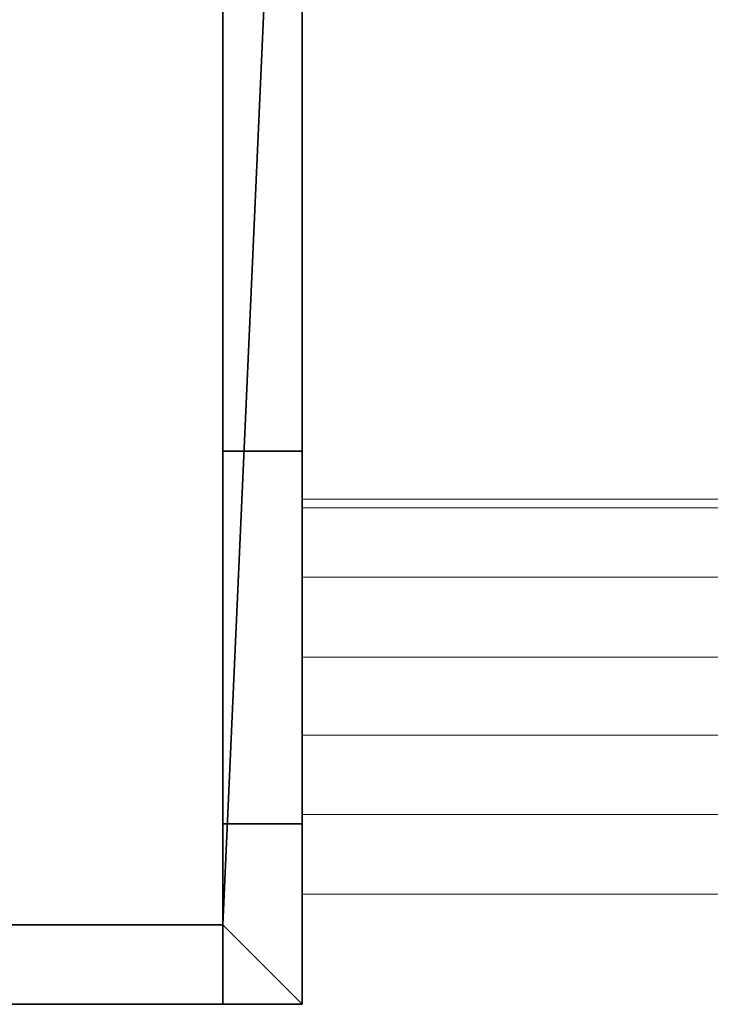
# Model space of a CAD drawing. Header units: metres. Extents: x -27.7 to 22.8, y -35.2 to -9.3.
# Tile 2 of 256: x -18.3 to -15.2, y -34.6 to -30.2. Entities that reach past the tile are written whole.
import ezdxf

# ---------------------------------------------------------------- set-up
doc = ezdxf.new("R2010")
doc.units = ezdxf.units.M
doc.layers.add('A-WALL', color=113, linetype='Continuous', lineweight=50)
doc.layers.add('S-STRS', color=31, linetype='Continuous', lineweight=30)

# ---------------------------------------------------------------- blocks, each defined once
blk = doc.blocks.new('Escalier coulé sur place - ___-411853-_3D_')
at = {"layer": 'S-STRS', "lineweight": 18}
mesh = blk.add_polyface(dxfattribs=at)
corners = [(-13.8454, -29.4727, -2.5795), (-17.0551, -29.4727, -2.5795), (-17.0551, -29.8626, -2.5795), (-17.0551, -32.3622, -2.5795), (-13.8454, -32.3622, -2.5795), (-13.8454, -29.8626, -2.5795)]
mesh.append_faces([[corners[k] for k in face] for face in [(3, 4, 5, 2), (0, 1, 2, 5)]], dxfattribs={"vtx2": -1})
mesh = blk.add_polyface(dxfattribs=at)
corners = [(-17.0551, -29.4727, -2.5795), (-17.0551, -29.4727, -2.7225), (-17.0551, -29.4727, -2.9385), (-17.0551, -29.8626, -2.7795), (-17.0551, -32.3622, -2.7795), (-17.0551, -32.3622, -2.5795), (-17.0551, -29.8626, -2.5795)]
mesh.append_faces([[corners[k] for k in face] for face in [(5, 6, 3, 4)]], dxfattribs={"vtx1": -1})
mesh.append_faces([[corners[k] for k in face] for face in [(6, 0, 1)]], dxfattribs={"vtx2": -1})
mesh.append_faces([[corners[k] for k in face] for face in [(1, 2, 3, 6)]], dxfattribs={"vtx2": -1, "vtx3": -1})
mesh = blk.add_polyface(dxfattribs=at)
corners = [(-17.0551, -29.8626, -2.7795), (-13.8454, -29.8626, -2.7795), (-13.8454, -32.3622, -2.7795), (-13.8454, -32.4007, -2.7795), (-17.0551, -32.4007, -2.7795), (-17.0551, -32.3622, -2.7795)]
mesh.append_faces([[corners[k] for k in face] for face in [(0, 1, 2, 5), (3, 4, 5, 2)]], dxfattribs={"vtx2": -1})
mesh = blk.add_polyface(dxfattribs=at)
corners = [(-13.8454, -32.3622, -2.4364), (-17.0551, -32.3622, -2.4364), (-17.0551, -32.4007, -2.4364), (-17.0551, -32.715, -2.4364), (-13.8454, -32.715, -2.4364), (-13.8454, -32.4007, -2.4364)]
mesh.append_faces([[corners[k] for k in face] for face in [(1, 2, 5, 0)]], dxfattribs={"vtx1": -1})
mesh.append_faces([[corners[k] for k in face] for face in [(3, 4, 5, 2)]], dxfattribs={"vtx2": -1})
mesh = blk.add_polyface(dxfattribs=at)
corners = [(-17.0551, -32.3622, -2.5795), (-17.0551, -32.3622, -2.4364), (-13.8454, -32.3622, -2.4364), (-13.8454, -32.3622, -2.5795)]
mesh.append_faces([[corners[k] for k in face] for face in [(0, 1, 2, 3)]])
mesh = blk.add_polyface(dxfattribs=at)
corners = [(-17.0551, -32.3622, -2.4364), (-17.0551, -32.3622, -2.5795), (-17.0551, -32.3622, -2.7795), (-17.0551, -32.4007, -2.7795), (-17.0551, -32.715, -2.6535), (-17.0551, -32.715, -2.4364), (-17.0551, -32.4007, -2.4364)]
mesh.append_faces([[corners[k] for k in face] for face in [(5, 6, 4)]], dxfattribs={"vtx1": -1})
mesh.append_faces([[corners[k] for k in face] for face in [(6, 0, 1, 4)]], dxfattribs={"vtx2": -1, "vtx3": -1})
mesh.append_faces([[corners[k] for k in face] for face in [(1, 2, 3, 4)]], dxfattribs={"vtx3": -1})
mesh = blk.add_polyface(dxfattribs=at)
corners = [(-17.0551, -32.4007, -2.7795), (-13.8454, -32.4007, -2.7795), (-13.8454, -32.715, -2.6535), (-13.8454, -33.0777, -2.5082), (-13.8454, -33.4305, -2.3669), (-13.8454, -33.7904, -2.2227), (-13.8454, -34.1503, -2.0785), (-17.0551, -34.1503, -2.0785), (-17.0551, -33.7904, -2.2227), (-17.0551, -33.4305, -2.3669), (-17.0551, -33.0777, -2.5082), (-17.0551, -32.715, -2.6535)]
mesh.append_faces([[corners[k] for k in face] for face in [(5, 8, 9, 4)]], dxfattribs={"vtx0": -1, "vtx2": -1})
mesh.append_faces([[corners[k] for k in face] for face in [(10, 11, 2, 3), (9, 10, 3, 4)]], dxfattribs={"vtx1": -1, "vtx3": -1})
mesh.append_faces([[corners[k] for k in face] for face in [(6, 7, 8, 5)]], dxfattribs={"vtx2": -1})
mesh.append_faces([[corners[k] for k in face] for face in [(11, 0, 1, 2)]], dxfattribs={"vtx3": -1})
mesh = blk.add_polyface(dxfattribs=at)
corners = [(-13.8454, -32.715, -2.2934), (-17.0551, -32.715, -2.2934), (-17.0551, -33.0777, -2.2934), (-13.8454, -33.0777, -2.2934)]
mesh.append_faces([[corners[k] for k in face] for face in [(0, 1, 2, 3)]])
mesh = blk.add_polyface(dxfattribs=at)
corners = [(-17.0551, -32.715, -2.4364), (-17.0551, -32.715, -2.2934), (-13.8454, -32.715, -2.2934), (-13.8454, -32.715, -2.4364)]
mesh.append_faces([[corners[k] for k in face] for face in [(0, 1, 2, 3)]])
mesh = blk.add_polyface(dxfattribs=at)
corners = [(-17.0551, -33.0777, -2.2934), (-17.0551, -32.715, -2.2934), (-17.0551, -32.715, -2.4364), (-17.0551, -32.715, -2.6535), (-17.0551, -33.0777, -2.5082)]
mesh.append_faces([[corners[k] for k in face] for face in [(0, 1, 2)]], dxfattribs={"vtx2": -1})
mesh.append_faces([[corners[k] for k in face] for face in [(2, 3, 4, 0)]], dxfattribs={"vtx3": -1})
mesh = blk.add_polyface(dxfattribs=at)
corners = [(-13.8454, -33.0777, -2.1503), (-17.0551, -33.0777, -2.1503), (-17.0551, -33.4305, -2.1503), (-13.8454, -33.4305, -2.1503)]
mesh.append_faces([[corners[k] for k in face] for face in [(0, 1, 2, 3)]])
mesh = blk.add_polyface(dxfattribs=at)
corners = [(-17.0551, -33.0777, -2.2934), (-17.0551, -33.0777, -2.1503), (-13.8454, -33.0777, -2.1503), (-13.8454, -33.0777, -2.2934)]
mesh.append_faces([[corners[k] for k in face] for face in [(0, 1, 2, 3)]])
mesh = blk.add_polyface(dxfattribs=at)
corners = [(-17.0551, -33.4305, -2.1503), (-17.0551, -33.0777, -2.1503), (-17.0551, -33.0777, -2.2934), (-17.0551, -33.0777, -2.5082), (-17.0551, -33.4305, -2.3669)]
mesh.append_faces([[corners[k] for k in face] for face in [(0, 1, 2)]], dxfattribs={"vtx2": -1})
mesh.append_faces([[corners[k] for k in face] for face in [(2, 3, 4, 0)]], dxfattribs={"vtx3": -1})
mesh = blk.add_polyface(dxfattribs=at)
corners = [(-13.8454, -33.4305, -2.0073), (-17.0551, -33.4305, -2.0073), (-17.0551, -33.7904, -2.0073), (-13.8454, -33.7904, -2.0073)]
mesh.append_faces([[corners[k] for k in face] for face in [(0, 1, 2, 3)]])
mesh = blk.add_polyface(dxfattribs=at)
corners = [(-17.0551, -33.4305, -2.1503), (-17.0551, -33.4305, -2.0073), (-13.8454, -33.4305, -2.0073), (-13.8454, -33.4305, -2.1503)]
mesh.append_faces([[corners[k] for k in face] for face in [(0, 1, 2, 3)]])
mesh = blk.add_polyface(dxfattribs=at)
corners = [(-17.0551, -33.7904, -2.0073), (-17.0551, -33.4305, -2.0073), (-17.0551, -33.4305, -2.1503), (-17.0551, -33.4305, -2.3669), (-17.0551, -33.7904, -2.2227)]
mesh.append_faces([[corners[k] for k in face] for face in [(0, 1, 2)]], dxfattribs={"vtx2": -1})
mesh.append_faces([[corners[k] for k in face] for face in [(2, 3, 4, 0)]], dxfattribs={"vtx3": -1})
mesh = blk.add_polyface(dxfattribs=at)
corners = [(-13.8454, -33.7904, -1.8642), (-17.0551, -33.7904, -1.8642), (-17.0551, -34.1503, -1.8642), (-13.8454, -34.1503, -1.8642)]
mesh.append_faces([[corners[k] for k in face] for face in [(0, 1, 2, 3)]])
mesh = blk.add_polyface(dxfattribs=at)
corners = [(-17.0551, -33.7904, -2.0073), (-17.0551, -33.7904, -1.8642), (-13.8454, -33.7904, -1.8642), (-13.8454, -33.7904, -2.0073)]
mesh.append_faces([[corners[k] for k in face] for face in [(0, 1, 2, 3)]])
mesh = blk.add_polyface(dxfattribs=at)
corners = [(-17.0551, -34.1503, -1.8642), (-17.0551, -33.7904, -1.8642), (-17.0551, -33.7904, -2.0073), (-17.0551, -33.7904, -2.2227), (-17.0551, -34.1503, -2.0785)]
mesh.append_faces([[corners[k] for k in face] for face in [(0, 1, 2)]], dxfattribs={"vtx2": -1})
mesh.append_faces([[corners[k] for k in face] for face in [(2, 3, 4, 0)]], dxfattribs={"vtx3": -1})
mesh = blk.add_polyface(dxfattribs=at)
corners = [(-17.0551, -34.1503, -1.8642), (-17.0551, -34.1503, -2.0785), (-13.8454, -34.1503, -2.0785), (-13.8454, -34.1503, -1.8642)]
mesh.append_faces([[corners[k] for k in face] for face in [(0, 1, 2, 3)]])

msp = doc.modelspace()

# ---------------------------------------------------------------- block references
at = {"layer": 'S-STRS', "lineweight": 18}
msp.add_blockref('Escalier coulé sur place - ___-411853-_3D_', (0, 0), dxfattribs=at)

# ---------------------------------------------------------------- meshes
at = {"color": 253, "lineweight": 18}
mesh = msp.add_polyface(dxfattribs=at)
corners = [(-13.8454, -29.4727, -2.5795), (-17.0551, -29.4727, -2.5795), (-17.0551, -29.8626, -2.5795), (-17.0551, -32.3622, -2.5795), (-13.8454, -32.3622, -2.5795), (-13.8454, -29.8626, -2.5795)]
mesh.append_faces([[corners[k] for k in face] for face in [(3, 4, 5, 2), (0, 1, 2, 5)]], dxfattribs={"vtx2": -1, "color": 253})
mesh = msp.add_polyface(dxfattribs=at)
corners = [(-17.0551, -29.4727, -2.5795), (-17.0551, -29.4727, -2.7225), (-17.0551, -29.4727, -2.9385), (-17.0551, -29.8626, -2.7795), (-17.0551, -32.3622, -2.7795), (-17.0551, -32.3622, -2.5795), (-17.0551, -29.8626, -2.5795)]
mesh.append_faces([[corners[k] for k in face] for face in [(5, 6, 3, 4)]], dxfattribs={"vtx1": -1, "color": 253})
mesh.append_faces([[corners[k] for k in face] for face in [(6, 0, 1)]], dxfattribs={"vtx2": -1, "color": 253})
mesh.append_faces([[corners[k] for k in face] for face in [(1, 2, 3, 6)]], dxfattribs={"vtx2": -1, "vtx3": -1, "color": 253})
mesh = msp.add_polyface(dxfattribs=at)
corners = [(-17.0551, -29.8626, -2.7795), (-13.8454, -29.8626, -2.7795), (-13.8454, -32.3622, -2.7795), (-13.8454, -32.4007, -2.7795), (-17.0551, -32.4007, -2.7795), (-17.0551, -32.3622, -2.7795)]
mesh.append_faces([[corners[k] for k in face] for face in [(0, 1, 2, 5), (3, 4, 5, 2)]], dxfattribs={"vtx2": -1, "color": 253})
mesh = msp.add_polyface(dxfattribs=at)
corners = [(-13.8454, -32.3622, -2.4364), (-17.0551, -32.3622, -2.4364), (-17.0551, -32.4007, -2.4364), (-17.0551, -32.715, -2.4364), (-13.8454, -32.715, -2.4364), (-13.8454, -32.4007, -2.4364)]
mesh.append_faces([[corners[k] for k in face] for face in [(1, 2, 5, 0)]], dxfattribs={"vtx1": -1, "color": 253})
mesh.append_faces([[corners[k] for k in face] for face in [(3, 4, 5, 2)]], dxfattribs={"vtx2": -1, "color": 253})
mesh = msp.add_polyface(dxfattribs=at)
corners = [(-17.0551, -32.3622, -2.5795), (-17.0551, -32.3622, -2.4364), (-13.8454, -32.3622, -2.4364), (-13.8454, -32.3622, -2.5795)]
mesh.append_faces([[corners[k] for k in face] for face in [(0, 1, 2, 3)]], dxfattribs={"color": 253})
mesh = msp.add_polyface(dxfattribs=at)
corners = [(-17.0551, -32.3622, -2.4364), (-17.0551, -32.3622, -2.5795), (-17.0551, -32.3622, -2.7795), (-17.0551, -32.4007, -2.7795), (-17.0551, -32.715, -2.6535), (-17.0551, -32.715, -2.4364), (-17.0551, -32.4007, -2.4364)]
mesh.append_faces([[corners[k] for k in face] for face in [(5, 6, 4)]], dxfattribs={"vtx1": -1, "color": 253})
mesh.append_faces([[corners[k] for k in face] for face in [(6, 0, 1, 4)]], dxfattribs={"vtx2": -1, "vtx3": -1, "color": 253})
mesh.append_faces([[corners[k] for k in face] for face in [(1, 2, 3, 4)]], dxfattribs={"vtx3": -1, "color": 253})
mesh = msp.add_polyface(dxfattribs=at)
corners = [(-17.0551, -32.4007, -2.7795), (-13.8454, -32.4007, -2.7795), (-13.8454, -32.715, -2.6535), (-13.8454, -33.0777, -2.5082), (-13.8454, -33.4305, -2.3669), (-13.8454, -33.7904, -2.2227), (-13.8454, -34.1503, -2.0785), (-17.0551, -34.1503, -2.0785), (-17.0551, -33.7904, -2.2227), (-17.0551, -33.4305, -2.3669), (-17.0551, -33.0777, -2.5082), (-17.0551, -32.715, -2.6535)]
mesh.append_faces([[corners[k] for k in face] for face in [(5, 8, 9, 4)]], dxfattribs={"vtx0": -1, "vtx2": -1, "color": 253})
mesh.append_faces([[corners[k] for k in face] for face in [(10, 11, 2, 3), (9, 10, 3, 4)]], dxfattribs={"vtx1": -1, "vtx3": -1, "color": 253})
mesh.append_faces([[corners[k] for k in face] for face in [(6, 7, 8, 5)]], dxfattribs={"vtx2": -1, "color": 253})
mesh.append_faces([[corners[k] for k in face] for face in [(11, 0, 1, 2)]], dxfattribs={"vtx3": -1, "color": 253})
mesh = msp.add_polyface(dxfattribs=at)
corners = [(-13.8454, -32.715, -2.2934), (-17.0551, -32.715, -2.2934), (-17.0551, -33.0777, -2.2934), (-13.8454, -33.0777, -2.2934)]
mesh.append_faces([[corners[k] for k in face] for face in [(0, 1, 2, 3)]], dxfattribs={"color": 253})
mesh = msp.add_polyface(dxfattribs=at)
corners = [(-17.0551, -32.715, -2.4364), (-17.0551, -32.715, -2.2934), (-13.8454, -32.715, -2.2934), (-13.8454, -32.715, -2.4364)]
mesh.append_faces([[corners[k] for k in face] for face in [(0, 1, 2, 3)]], dxfattribs={"color": 253})
mesh = msp.add_polyface(dxfattribs=at)
corners = [(-17.0551, -33.0777, -2.2934), (-17.0551, -32.715, -2.2934), (-17.0551, -32.715, -2.4364), (-17.0551, -32.715, -2.6535), (-17.0551, -33.0777, -2.5082)]
mesh.append_faces([[corners[k] for k in face] for face in [(0, 1, 2)]], dxfattribs={"vtx2": -1, "color": 253})
mesh.append_faces([[corners[k] for k in face] for face in [(2, 3, 4, 0)]], dxfattribs={"vtx3": -1, "color": 253})
mesh = msp.add_polyface(dxfattribs=at)
corners = [(-13.8454, -33.0777, -2.1503), (-17.0551, -33.0777, -2.1503), (-17.0551, -33.4305, -2.1503), (-13.8454, -33.4305, -2.1503)]
mesh.append_faces([[corners[k] for k in face] for face in [(0, 1, 2, 3)]], dxfattribs={"color": 253})
mesh = msp.add_polyface(dxfattribs=at)
corners = [(-17.0551, -33.0777, -2.2934), (-17.0551, -33.0777, -2.1503), (-13.8454, -33.0777, -2.1503), (-13.8454, -33.0777, -2.2934)]
mesh.append_faces([[corners[k] for k in face] for face in [(0, 1, 2, 3)]], dxfattribs={"color": 253})
mesh = msp.add_polyface(dxfattribs=at)
corners = [(-17.0551, -33.4305, -2.1503), (-17.0551, -33.0777, -2.1503), (-17.0551, -33.0777, -2.2934), (-17.0551, -33.0777, -2.5082), (-17.0551, -33.4305, -2.3669)]
mesh.append_faces([[corners[k] for k in face] for face in [(0, 1, 2)]], dxfattribs={"vtx2": -1, "color": 253})
mesh.append_faces([[corners[k] for k in face] for face in [(2, 3, 4, 0)]], dxfattribs={"vtx3": -1, "color": 253})
mesh = msp.add_polyface(dxfattribs=at)
corners = [(-13.8454, -33.4305, -2.0073), (-17.0551, -33.4305, -2.0073), (-17.0551, -33.7904, -2.0073), (-13.8454, -33.7904, -2.0073)]
mesh.append_faces([[corners[k] for k in face] for face in [(0, 1, 2, 3)]], dxfattribs={"color": 253})
mesh = msp.add_polyface(dxfattribs=at)
corners = [(-17.0551, -33.4305, -2.1503), (-17.0551, -33.4305, -2.0073), (-13.8454, -33.4305, -2.0073), (-13.8454, -33.4305, -2.1503)]
mesh.append_faces([[corners[k] for k in face] for face in [(0, 1, 2, 3)]], dxfattribs={"color": 253})
mesh = msp.add_polyface(dxfattribs=at)
corners = [(-17.0551, -33.7904, -2.0073), (-17.0551, -33.4305, -2.0073), (-17.0551, -33.4305, -2.1503), (-17.0551, -33.4305, -2.3669), (-17.0551, -33.7904, -2.2227)]
mesh.append_faces([[corners[k] for k in face] for face in [(0, 1, 2)]], dxfattribs={"vtx2": -1, "color": 253})
mesh.append_faces([[corners[k] for k in face] for face in [(2, 3, 4, 0)]], dxfattribs={"vtx3": -1, "color": 253})
mesh = msp.add_polyface(dxfattribs=at)
corners = [(-13.8454, -33.7904, -1.8642), (-17.0551, -33.7904, -1.8642), (-17.0551, -34.1503, -1.8642), (-13.8454, -34.1503, -1.8642)]
mesh.append_faces([[corners[k] for k in face] for face in [(0, 1, 2, 3)]], dxfattribs={"color": 253})
mesh = msp.add_polyface(dxfattribs=at)
corners = [(-17.0551, -33.7904, -2.0073), (-17.0551, -33.7904, -1.8642), (-13.8454, -33.7904, -1.8642), (-13.8454, -33.7904, -2.0073)]
mesh.append_faces([[corners[k] for k in face] for face in [(0, 1, 2, 3)]], dxfattribs={"color": 253})
mesh = msp.add_polyface(dxfattribs=at)
corners = [(-17.0551, -34.1503, -1.8642), (-17.0551, -33.7904, -1.8642), (-17.0551, -33.7904, -2.0073), (-17.0551, -33.7904, -2.2227), (-17.0551, -34.1503, -2.0785)]
mesh.append_faces([[corners[k] for k in face] for face in [(0, 1, 2)]], dxfattribs={"vtx2": -1, "color": 253})
mesh.append_faces([[corners[k] for k in face] for face in [(2, 3, 4, 0)]], dxfattribs={"vtx3": -1, "color": 253})
mesh = msp.add_polyface(dxfattribs=at)
corners = [(-17.0551, -34.1503, -1.8642), (-17.0551, -34.1503, -2.0785), (-13.8454, -34.1503, -2.0785), (-13.8454, -34.1503, -1.8642)]
mesh.append_faces([[corners[k] for k in face] for face in [(0, 1, 2, 3)]], dxfattribs={"color": 253})
at = {"layer": 'A-WALL', "lineweight": 25}
mesh = msp.add_polyface(dxfattribs=at)
corners = [(-17.4151, -34.6492, -4.01), (-17.4151, -34.6492, -1.3458), (-17.4151, -34.2892, -1.3458), (-17.4151, -33.8312, -1.3458), (-17.4151, -33.8312, -1.7788), (-17.4151, -32.1446, -2.4602), (-17.4151, -32.1446, -2.5795), (-17.4151, -29.9886, -2.5795), (-17.4151, -29.9886, -2.516), (-17.4151, -29.4656, -2.516), (-17.4151, -26.2622, -3.8758), (-17.4151, -26.2622, -4.01), (-17.4151, -34.2892, -4.01)]
mesh.append_faces([[corners[k] for k in face] for face in [(12, 6, 7, 11)]], dxfattribs={"vtx0": -1, "vtx2": -1})
mesh.append_faces([[corners[k] for k in face] for face in [(4, 12, 0, 1)]], dxfattribs={"vtx0": -1, "vtx3": -1})
mesh.append_faces([[corners[k] for k in face] for face in [(7, 8, 9), (2, 3, 4, 1)]], dxfattribs={"vtx2": -1})
mesh.append_faces([[corners[k] for k in face] for face in [(9, 10, 11, 7), (4, 5, 6, 12)]], dxfattribs={"vtx2": -1, "vtx3": -1})
mesh = msp.add_polyface(dxfattribs=at)
corners = [(-17.0551, -26.2622, -4.01), (-17.0551, -34.6492, -4.01), (-17.4151, -34.6492, -4.01), (-17.4151, -34.2892, -4.01), (-17.4151, -26.2622, -4.01)]
mesh.append_faces([[corners[k] for k in face] for face in [(3, 0, 1, 2)]], dxfattribs={"vtx0": -1})
mesh.append_faces([[corners[k] for k in face] for face in [(3, 4, 0)]], dxfattribs={"vtx2": -1})
mesh = msp.add_polyface(dxfattribs=at)
corners = [(-17.0551, -34.6492, -4.01), (-17.0551, -26.2622, -4.01), (-17.0551, -26.2622, -3.8758), (-17.0551, -29.4656, -2.516), (-17.0551, -29.9886, -2.516), (-17.0551, -29.9886, -2.5795), (-17.0551, -32.1446, -2.5795), (-17.0551, -32.1446, -2.4602), (-17.0551, -33.8312, -1.7788), (-17.0551, -33.8312, -1.3458), (-17.0551, -34.6492, -1.3458)]
mesh.append_faces([[corners[k] for k in face] for face in [(3, 5, 1, 2)]], dxfattribs={"vtx0": -1, "vtx1": -1})
mesh.append_faces([[corners[k] for k in face] for face in [(4, 5, 3)]], dxfattribs={"vtx1": -1})
mesh.append_faces([[corners[k] for k in face] for face in [(5, 6, 0, 1)]], dxfattribs={"vtx1": -1, "vtx3": -1})
mesh.append_faces([[corners[k] for k in face] for face in [(6, 7, 8, 0)]], dxfattribs={"vtx2": -1, "vtx3": -1})
mesh.append_faces([[corners[k] for k in face] for face in [(8, 9, 10, 0)]], dxfattribs={"vtx3": -1})
mesh = msp.add_polyface(dxfattribs=at)
corners = [(-17.0551, -32.1446, -2.5795), (-17.0551, -29.9886, -2.5795), (-17.4151, -29.9886, -2.5795), (-17.4151, -32.1446, -2.5795)]
mesh.append_faces([[corners[k] for k in face] for face in [(0, 1, 2, 3)]])
mesh = msp.add_polyface(dxfattribs=at)
corners = [(-17.0551, -32.1446, -2.5795), (-17.4151, -32.1446, -2.5795), (-17.4151, -32.1446, -2.4602), (-17.0551, -32.1446, -2.4602)]
mesh.append_faces([[corners[k] for k in face] for face in [(0, 1, 2, 3)]])
mesh = msp.add_polyface(dxfattribs=at)
corners = [(-17.0551, -33.8312, -1.7788), (-17.0551, -32.1446, -2.4602), (-17.4151, -32.1446, -2.4602), (-17.4151, -33.8312, -1.7788)]
mesh.append_faces([[corners[k] for k in face] for face in [(0, 1, 2, 3)]])
mesh = msp.add_polyface(dxfattribs=at)
corners = [(-17.0551, -34.6492, -1.3458), (-17.0551, -33.8312, -1.3458), (-17.4151, -33.8312, -1.3458), (-17.4151, -34.2892, -1.3458), (-17.4151, -34.6492, -1.3458)]
mesh.append_faces([[corners[k] for k in face] for face in [(3, 0, 1, 2)]], dxfattribs={"vtx0": -1})
mesh.append_faces([[corners[k] for k in face] for face in [(3, 4, 0)]], dxfattribs={"vtx2": -1})
mesh = msp.add_polyface(dxfattribs=at)
corners = [(-17.0551, -33.8312, -1.7788), (-17.4151, -33.8312, -1.7788), (-17.4151, -33.8312, -1.3458), (-17.0551, -33.8312, -1.3458)]
mesh.append_faces([[corners[k] for k in face] for face in [(0, 1, 2, 3)]])
mesh = msp.add_polyface(dxfattribs=at)
corners = [(-27.3589, -34.2892, -1.3458), (-17.4151, -34.2892, -1.3458), (-17.4151, -34.2892, -4.01), (-27.3589, -34.2892, -4.01)]
mesh.append_faces([[corners[k] for k in face] for face in [(0, 1, 2, 3)]])
mesh = msp.add_polyface(dxfattribs=at)
corners = [(-27.3589, -34.6492, -4.01), (-27.3589, -34.2892, -4.01), (-17.4151, -34.2892, -4.01), (-17.4151, -34.6492, -4.01)]
mesh.append_faces([[corners[k] for k in face] for face in [(0, 1, 2, 3)]])
mesh = msp.add_polyface(dxfattribs=at)
corners = [(-27.3589, -34.6492, -1.3458), (-17.4151, -34.6492, -1.3458), (-17.4151, -34.2892, -1.3458), (-27.3589, -34.2892, -1.3458)]
mesh.append_faces([[corners[k] for k in face] for face in [(0, 1, 2, 3)]])
mesh = msp.add_polyface(dxfattribs=at)
corners = [(-17.4151, -34.6492, -4.01), (-17.4151, -34.2892, -4.01), (-17.4151, -34.2892, -1.3458), (-17.4151, -34.6492, -1.3458)]
mesh.append_faces([[corners[k] for k in face] for face in [(0, 1, 2, 3)]])
mesh = msp.add_polyface(dxfattribs=at)
corners = [(-17.4151, -34.6492, -4.01), (-17.4151, -34.6492, -1.3458), (-27.3589, -34.6492, -1.3458), (-27.3589, -34.6492, -4.01)]
mesh.append_faces([[corners[k] for k in face] for face in [(0, 1, 2, 3)]])
mesh = msp.add_polyface(dxfattribs=at)
corners = [(-17.0551, -34.6492, -1.3458), (-17.4151, -34.6492, -1.3458), (-17.4151, -34.6492, -4.01), (-17.0551, -34.6492, -4.01)]
mesh.append_faces([[corners[k] for k in face] for face in [(0, 1, 2, 3)]])

doc.saveas('drawing.dxf')
